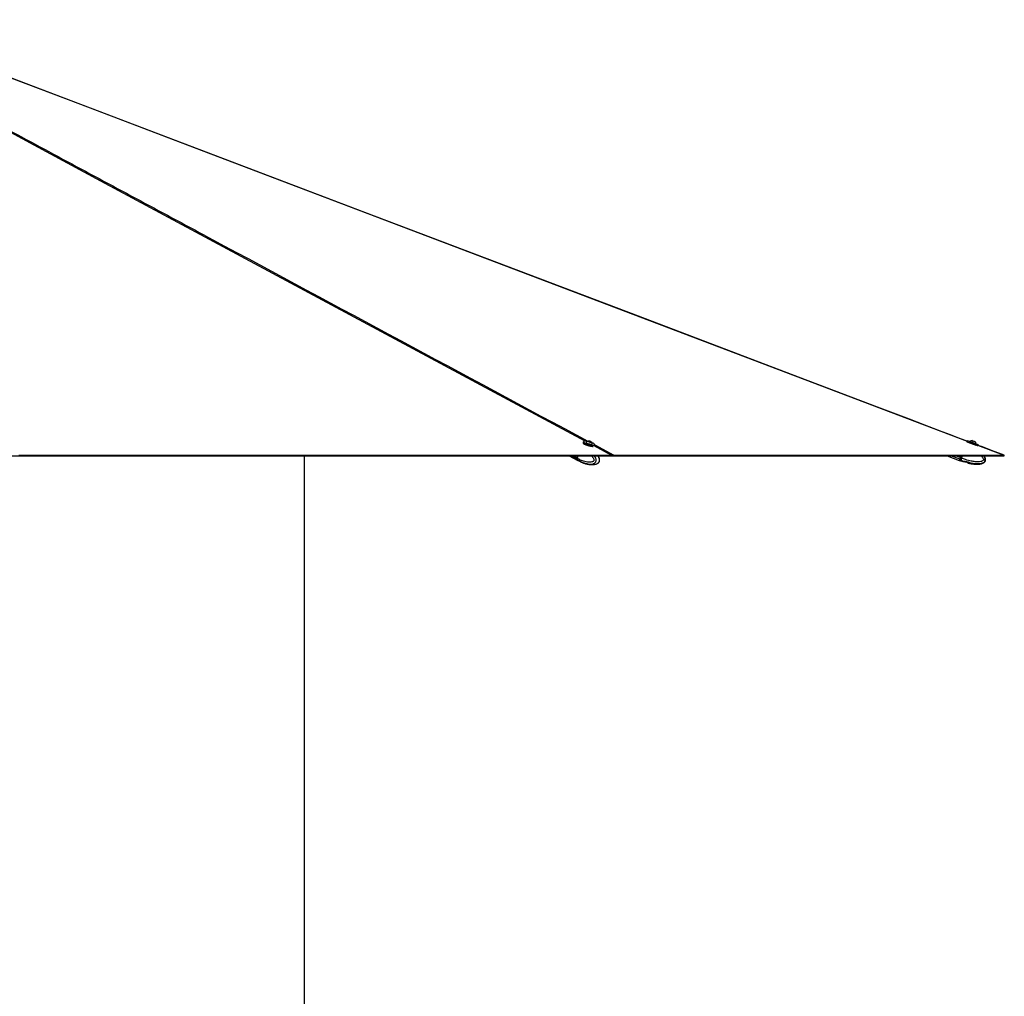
# Model space of a CAD drawing. Header units: millimetres. Extents: x 20 to 26560, y 16 to 17993.
# Tile 53 of 95: x 14027 to 16976, y 5029 to 7953. Entities that reach past the tile are written whole.
import ezdxf

# ---------------------------------------------------------------- set-up
doc = ezdxf.new("R2010")
doc.units = ezdxf.units.MM
doc.layers.add('COMPONENT_GEOMETRY', color=7, linetype='Continuous')
doc.styles.add('SLDTEXTSTYLE0', font='TXT', dxfattribs={"width": 0.75})
doc.dimstyles.new('SLDDIMSTYLE0', dxfattribs={"dimtxt": 150, "dimasz": 6.604, "dimexe": 0, "dimexo": 0.0625, "dimgap": 37.5, "dimtad": 0, "dimtih": 1, "dimtoh": 1, "dimdec": 0, "dimlfac": 0.5, "dimrnd": 1e-09, "dimzin": 12, "dimdsep": 46, "dimtxsty": 'SLDTEXTSTYLE0', "dimsah": 1, "dimcen": 0.09, "dimadec": 0, "dimazin": 3, "dimtfac": 1, "dimtdec": 0, "dimtofl": 0, "dimtmove": 0, "dimatfit": 3, "dimfxl": 1, "dimfrac": 2, "dimtolj": 1, "dimtzin": 12, "dimarcsym": 0})

# ---------------------------------------------------------------- blocks, each defined once
blk = doc.blocks.new('_D_3')
at = {"layer": 'COMPONENT_GEOMETRY', "color": 7, "ltscale": 2}
for p, q in [((16972.6, 6647.7), (14872.6, 6647.7)), ((14879, 6647.7), (14879, 4391.4)), ((14879, 1897), (14879, 4153.3)), ((10030.4, 1897), (14885.3, 1897))]:
    blk.add_line(p, q, dxfattribs=at)
for points in [[(14879, 6647.7), (14878, 6641), (14880, 6641)], [(14879, 1897), (14880, 1903.6), (14878, 1903.6)]]:
    blk.add_solid(points, dxfattribs=at)
at = {"layer": 'COMPONENT_GEOMETRY', "color": 7, "ltscale": 2, "insert": (14657.3, 4346.6), "char_height": 150, "attachment_point": 1, "style": 'SLDTEXTSTYLE0'}
blk.add_mtext('2375', dxfattribs=at)

msp = doc.modelspace()

# ---------------------------------------------------------------- linework, layer by layer
at = {"color": 7, "linetype": 'Continuous', "lineweight": 25, "ltscale": 2}
for p, q in [((16865.49, 6692.57), (16865.01, 6691.29)), ((15715.51, 6689.54), (15714.72, 6686.55)), ((15723.45, 6688.29), (15723.35, 6687.88)), ((15730.69, 6691.41), (15733.32, 6691.31)), ((15731.18, 6690.41), (15730.69, 6691.41)), ((15734.31, 6689.31), (15731.18, 6690.41)), ((15732.92, 6689.8), (15733.32, 6691.31)), ((15733.32, 6691.31), (15736.44, 6690.22)), ((15736.93, 6689.22), (15734.31, 6689.31)), ((15736.18, 6689.25), (15736.44, 6690.22)), ((15736.44, 6690.22), (15736.93, 6689.22)), ((15741.72, 6683.04), (15741.83, 6683.45)), ((15748.83, 6678.61), (15749.36, 6680.63)), ((16873.28, 6690.57), (16873.13, 6690.15)), ((16888.27, 6690.03), (16888.29, 6690.03)), ((16890.93, 6683.51), (16891.08, 6683.92)), ((16891.05, 6683.94), (16891.08, 6683.92)), ((16897.73, 6678.86), (16898.28, 6680.34)), ((12975.38, 6647.65), (15803.62, 6647.65)), ((14481.8, 6647.65), (14478.5, 6647.65)), ((15672.76, 6647.65), (15698.77, 6633.92)), ((15696.87, 6647.65), (15695.13, 6641.03)), ((15697.13, 6647.65), (15695.37, 6640.98)), ((15697.78, 6639.64), (15695.52, 6640.82)), ((15696.13, 6636.21), (15698.26, 6635.09)), ((15697.78, 6639.64), (15699.89, 6647.65)), ((15697.78, 6639.64), (15697.78, 6639.64)), ((15698.26, 6635.09), (15698.39, 6635.01)), ((15699.17, 6633.71), (15701.42, 6632.52)), ((15803.62, 6647.65), (15761.91, 6647.65)), ((15803.62, 6647.65), (16975.12, 6647.65)), ((15803.63, 6647.65), (15803.62, 6647.65)), ((16174.81, 6647.65), (16166.75, 6647.65)), ((16804.8, 6647.65), (16841.02, 6634.14)), ((16841.58, 6633.93), (16844.77, 6632.74)), ((16842.95, 6637.58), (16845.96, 6636.46)), ((16846.06, 6647.65), (16844.11, 6642.41)), ((16847.85, 6641.01), (16844.67, 6642.2)), ((16845.96, 6636.46), (16846.13, 6636.38)), ((16847.86, 6641.01), (16847.85, 6641.01)), ((16847.86, 6641.01), (16850.33, 6647.65)), ((15701.52, 6632.47), (15709.04, 6628.87)), ((15708.89, 6629), (15708.69, 6629)), ((15709.53, 6628.76), (15713.64, 6627.16)), ((15716.36, 6626.01), (15718.31, 6625.44)), ((15718.31, 6625.44), (15721.87, 6624.38)), ((15757.02, 6624.76), (15757.74, 6625.08)), ((16844.77, 6632.74), (16851.45, 6630.52)), ((16851.77, 6630.34), (16854.99, 6630.37)), ((16857.67, 6630.13), (16863.48, 6628.53)), ((16865.83, 6627.38), (16868.42, 6625.75))]:
    msp.add_line(p, q, dxfattribs=at)
at = {"color": 8, "linetype": 'Continuous', "lineweight": 25, "ltscale": 2}
for p, q in [((15743.91, 6678.99), (15742.76, 6679.61)), ((15798.6, 6649.61), (15747.43, 6677.1)), ((15749.28, 6680.34), (15806.49, 6649.61)), ((16973.59, 6649.61), (16896.74, 6678.81)), ((15695.73, 6636.42), (15674.46, 6647.65)), ((15695.13, 6641.03), (15682.59, 6647.65)), ((15695.52, 6640.82), (15697.32, 6647.65)), ((16842.39, 6637.79), (16815.96, 6647.65)), ((16844.11, 6642.41), (16830.04, 6647.65)), ((16844.67, 6642.2), (16846.7, 6647.65))]:
    msp.add_line(p, q, dxfattribs=at)
at = {"color": 8, "linetype": 'Continuous', "lineweight": 25, "ltscale": 2, "flags": 128}
for points in [[(15720.76, 6691.43), (14270.91, 7470.36), (14070.86, 7577.84), (13870.83, 7685.33), (13670.8, 7792.82), (13470.81, 7900.32), (13372.11, 7953.41)], [(16865.73, 6690.59), (14813.05, 7470.36), (14530.12, 7577.84), (14247.2, 7685.33), (13964.27, 7792.82), (13681.35, 7900.32), (13555.57, 7948.13)], [(16898.28, 6680.34), (16898.26, 6680.35), (16897.76, 6680.53), (16896.61, 6680.96), (16894.85, 6681.62), (16892.57, 6682.47), (16889.85, 6683.49), (16886.8, 6684.62), (16883.55, 6685.84), (16880.23, 6687.07), (16876.98, 6688.29), (16873.93, 6689.42), (16871.21, 6690.44), (16868.92, 6691.29), (16867.17, 6691.95), (16866.02, 6692.38), (16865.51, 6692.57), (16865.49, 6692.57)], [(16872.21, 6686.65), (16872.81, 6686.43), (16875.86, 6685.29), (16879.11, 6684.08), (16882.43, 6682.84), (16885.68, 6681.63), (16888.73, 6680.49), (16890.43, 6679.85)], [(15695.37, 6640.98), (15695.37, 6640.97), (15695.37, 6640.94), (15695.4, 6640.9), (15695.45, 6640.87), (15695.52, 6640.82)], [(15698.39, 6635.01), (15699.99, 6633.45), (15701.52, 6632.47)], [(16842.95, 6637.58), (16842.36, 6636.01), (16841.93, 6634.86), (16841.67, 6634.16), (16841.58, 6633.93)], [(16846.13, 6636.38), (16845.55, 6634.82), (16845.12, 6633.67), (16844.86, 6632.97), (16844.77, 6632.74), (16844.77, 6632.74)]]:
    msp.add_lwpolyline(points, dxfattribs=at)
at = {"color": 7, "linetype": 'Continuous', "lineweight": 25, "ltscale": 2, "flags": 128}
for points in [[(16865.01, 6691.29), (16861.18, 6692.75), (16839.64, 6700.93), (16820.1, 6708.35), (16803.94, 6714.49), (16789.47, 6719.99), (16776.53, 6724.9), (16763.82, 6729.73), (16751.01, 6734.6), (16738.13, 6739.49), (16691.38, 6757.25), (16643.63, 6775.39), (16595.68, 6793.61), (16338.8, 6891.19), (15880.08, 7065.44), (15060.95, 7376.61), (14018.43, 7772.66), (13559.72, 7946.94), (13556.62, 7948.12)], [(16866.01, 6692.81), (16866.03, 6692.8), (16866.52, 6692.62), (16867.64, 6692.2), (16869.36, 6691.56), (16871.59, 6690.72), (16874.25, 6689.73), (16877.23, 6688.62), (16880.41, 6687.44), (16883.65, 6686.23), (16886.82, 6685.04), (16889.8, 6683.93), (16892.46, 6682.94), (16894.7, 6682.1), (16896.41, 6681.46), (16897.54, 6681.04), (16898.03, 6680.86), (16898.05, 6680.85)], [(16879.39, 6693.35), (16879.6, 6693.27), (16880.45, 6692.95), (16881.81, 6692.44), (16883.48, 6691.82), (16885.2, 6691.18), (16886.72, 6690.61), (16887.8, 6690.21), (16888.27, 6690.03)], [(15714.72, 6686.55), (15714.7, 6686.06), (15715.2, 6685.04), (15716.36, 6683.91), (15718.16, 6682.69), (15720.51, 6681.45), (15723.31, 6680.24), (15726.45, 6679.1), (15729.81, 6678.09), (15733.24, 6677.24), (15736.6, 6676.58), (15739.77, 6676.16), (15742.6, 6675.97), (15744.98, 6676.04), (15745.08, 6676.05)], [(15742.93, 6675.73), (15742.25, 6675.74), (15739.48, 6675.92), (15736.39, 6676.33), (15733.1, 6676.97), (15729.75, 6677.8), (15726.47, 6678.8), (15723.4, 6679.91), (15720.66, 6681.09), (15718.37, 6682.3), (15716.62, 6683.49), (15715.47, 6684.6), (15715.15, 6685.12)], [(15749.36, 6680.63), (15748.82, 6679.9), (15747.6, 6679.35), (15745.77, 6679.03), (15743.39, 6678.97), (15740.56, 6679.15), (15737.39, 6679.58), (15734.03, 6680.23), (15730.6, 6681.08), (15727.24, 6682.1), (15724.1, 6683.24), (15721.3, 6684.45), (15718.95, 6685.69), (15717.15, 6686.9), (15715.99, 6688.04), (15715.49, 6689.06), (15715.51, 6689.54)], [(15726.83, 6690.97), (15726.11, 6691.07), (15723.16, 6691.37), (15720.6, 6691.43), (15718.53, 6691.25), (15717.03, 6690.82), (15716.17, 6690.18), (15715.98, 6689.34), (15716.46, 6688.35), (15717.6, 6687.24), (15719.36, 6686.05), (15721.65, 6684.84), (15724.39, 6683.65), (15727.46, 6682.54), (15730.74, 6681.55), (15734.09, 6680.72), (15737.38, 6680.08), (15740.47, 6679.66), (15743.24, 6679.48), (15745.56, 6679.55), (15747.36, 6679.85), (15748.54, 6680.39), (15749.07, 6681.13), (15748.93, 6682.05), (15748.11, 6683.11), (15746.66, 6684.27), (15744.62, 6685.47), (15744.62, 6685.47)], [(15723.61, 6688.57), (15723.45, 6688), (15723.93, 6687.23), (15725.06, 6686.36), (15726.75, 6685.46), (15728.88, 6684.58), (15731.28, 6683.8), (15733.79, 6683.18), (15736.21, 6682.75), (15738.37, 6682.56)], [(15736.67, 6688.66), (15737.84, 6688.73), (15738.38, 6689.05), (15738.24, 6689.56), (15737.42, 6690.18), (15736.04, 6690.83), (15734.33, 6691.39), (15732.54, 6691.79), (15730.95, 6691.97), (15729.79, 6691.89), (15729.24, 6691.58), (15729.39, 6691.07), (15730.21, 6690.44), (15731.58, 6689.8), (15733.29, 6689.23), (15735.08, 6688.83), (15736.67, 6688.66)], [(15738.37, 6682.56), (15740.1, 6682.61), (15741.28, 6682.91), (15741.82, 6683.42), (15741.83, 6683.77)], [(15744.62, 6685.47), (15742.09, 6686.68), (15740.21, 6687.45)], [(16896.65, 6677.11), (16896.63, 6677.11), (16896.14, 6677.3), (16895.01, 6677.72), (16893.3, 6678.36), (16891.07, 6679.19), (16888.4, 6680.18), (16885.43, 6681.29), (16882.25, 6682.48), (16879.01, 6683.69), (16875.83, 6684.87), (16872.85, 6685.98), (16870.19, 6686.98), (16867.96, 6687.81), (16866.25, 6688.45), (16865.12, 6688.87), (16864.63, 6689.05), (16864.61, 6689.06)], [(16873.28, 6690.57), (16873.3, 6690.56), (16873.76, 6690.39), (16874.84, 6689.98), (16876.47, 6689.37), (16878.53, 6688.61), (16880.85, 6687.74), (16883.28, 6686.84), (16885.62, 6685.96), (16887.71, 6685.18), (16889.39, 6684.56), (16890.53, 6684.13), (16891.05, 6683.94)], [(16975.75, 6649.23), (16967.36, 6652.41), (16937.82, 6663.64), (16910.27, 6674.1), (16897.73, 6678.86)], [(14024.52, 6649.61), (14040.04, 6649.61), (14047.8, 6649.61), (14063.31, 6649.61), (14071.07, 6649.61), (14086.59, 6649.61), (14094.35, 6649.61), (14109.86, 6649.61), (14117.62, 6649.61), (14125.38, 6649.61), (14140.9, 6649.61), (14148.66, 6649.61), (14164.18, 6649.61), (14171.94, 6649.61), (14187.45, 6649.61), (14195.21, 6649.61), (14210.73, 6649.61), (14218.49, 6649.61), (14226.25, 6649.61), (14241.76, 6649.61), (14249.52, 6649.61), (14265.04, 6649.61), (14272.8, 6649.61), (14288.32, 6649.61), (14296.08, 6649.61), (14303.83, 6649.61), (14319.35, 6649.61), (14327.11, 6649.61), (14342.63, 6649.61), (14350.39, 6649.61), (14365.9, 6649.61), (14373.66, 6649.61), (14389.18, 6649.61), (14396.94, 6649.61), (14404.7, 6649.61), (14420.22, 6649.61), (14427.97, 6649.61), (14443.49, 6649.61), (14451.25, 6649.61), (14466.77, 6649.61), (14474.53, 6649.61), (14490.04, 6649.61), (14497.8, 6649.61), (14505.56, 6649.61), (14521.08, 6649.61), (14528.84, 6649.61), (14544.36, 6649.61), (14552.11, 6649.61), (14567.63, 6649.61), (14575.39, 6649.61), (14590.91, 6649.61), (14598.67, 6649.61), (14606.43, 6649.61), (14621.94, 6649.61), (14629.7, 6649.61), (14645.22, 6649.61), (14652.98, 6649.61), (14668.5, 6649.61), (14676.26, 6649.61), (14684.01, 6649.61), (14699.53, 6649.61), (14707.29, 6649.61), (14722.81, 6649.61), (14730.57, 6649.61), (14746.08, 6649.61), (14753.84, 6649.61), (14769.36, 6649.61), (14777.12, 6649.61), (14784.88, 6649.61), (14800.4, 6649.61), (14808.15, 6649.61), (14823.67, 6649.61), (14831.43, 6649.61), (14846.95, 6649.61), (14854.71, 6649.61), (14870.22, 6649.61), (14877.98, 6649.61), (14885.74, 6649.61), (14901.26, 6649.61), (14909.02, 6649.61), (14924.54, 6649.61), (14932.29, 6649.61), (14947.81, 6649.61), (14955.57, 6649.61), (14971.09, 6649.61), (14978.85, 6649.61), (14986.61, 6649.61), (15002.12, 6649.61), (15009.88, 6649.61), (15025.4, 6649.61), (15033.16, 6649.61), (15048.68, 6649.61), (15056.44, 6649.61), (15064.19, 6649.61), (15079.71, 6649.61), (15087.47, 6649.61), (15102.99, 6649.61), (15110.75, 6649.61), (15126.26, 6649.61), (15134.02, 6649.61), (15149.54, 6649.61), (15157.3, 6649.61), (15165.06, 6649.61), (15180.58, 6649.61), (15188.33, 6649.61), (15203.85, 6649.61), (15211.61, 6649.61), (15227.13, 6649.61), (15234.89, 6649.61), (15250.4, 6649.61), (15258.16, 6649.61), (15265.92, 6649.61), (15281.44, 6649.61), (15289.2, 6649.61), (15304.72, 6649.61), (15312.47, 6649.61), (15327.99, 6649.61), (15335.75, 6649.61), (15351.27, 6649.61), (15359.03, 6649.61), (15366.79, 6649.61), (15382.3, 6649.61), (15390.06, 6649.61), (15405.58, 6649.61), (15413.34, 6649.61), (15428.86, 6649.61), (15436.62, 6649.61), (15444.37, 6649.61), (15459.89, 6649.61), (15467.65, 6649.61), (15483.17, 6649.61), (15490.93, 6649.61), (15506.44, 6649.61), (15514.2, 6649.61), (15529.72, 6649.61), (15537.48, 6649.61), (15545.24, 6649.61), (15560.76, 6649.61), (15568.51, 6649.61), (15584.03, 6649.61), (15591.79, 6649.61), (15607.31, 6649.61), (15615.07, 6649.61), (15630.58, 6649.61), (15638.34, 6649.61), (15646.1, 6649.61), (15661.62, 6649.61), (15669.38, 6649.61), (15684.9, 6649.61), (15692.66, 6649.61), (15708.17, 6649.61), (15715.93, 6649.61), (15731.45, 6649.61), (15739.21, 6649.61), (15746.97, 6649.61), (15762.48, 6649.61), (15770.24, 6649.61), (15784.42, 6649.61), (15798.6, 6649.61)], [(15695.73, 6636.42), (15697.33, 6634.86), (15698.77, 6633.92)], [(15696.13, 6636.21), (15697.73, 6634.65), (15699.17, 6633.71)], [(15806.49, 6649.61), (15808.1, 6649.61), (15814.53, 6649.61), (15817.74, 6649.61), (15824.17, 6649.61), (15827.38, 6649.61), (15833.81, 6649.61), (15837.02, 6649.61), (15843.45, 6649.61), (15846.66, 6649.61), (15849.88, 6649.61), (15856.31, 6649.61), (15859.52, 6649.61), (15865.95, 6649.61), (15869.16, 6649.61), (15875.59, 6649.61), (15878.8, 6649.61), (15882.02, 6649.61), (15888.44, 6649.61), (15891.66, 6649.61), (15898.08, 6649.61), (15901.3, 6649.61), (15907.73, 6649.61), (15910.94, 6649.61), (15917.37, 6649.61), (15920.58, 6649.61), (15923.79, 6649.61), (15930.22, 6649.61), (15933.44, 6649.61), (15939.86, 6649.61), (15943.08, 6649.61), (15949.5, 6649.61), (15952.72, 6649.61), (15959.15, 6649.61), (15962.36, 6649.61), (15965.57, 6649.61), (15972, 6649.61), (15975.21, 6649.61), (15981.64, 6649.61), (15984.86, 6649.61), (15991.28, 6649.61), (15994.5, 6649.61), (16000.92, 6649.61), (16004.14, 6649.61), (16007.35, 6649.61), (16013.78, 6649.61), (16016.99, 6649.61), (16023.42, 6649.61), (16026.63, 6649.61), (16033.06, 6649.61), (16036.28, 6649.61), (16039.49, 6649.61), (16045.92, 6649.61), (16049.13, 6649.61), (16055.56, 6649.61), (16058.77, 6649.61), (16065.2, 6649.61), (16068.41, 6649.61), (16074.84, 6649.61), (16078.05, 6649.61), (16081.27, 6649.61), (16087.7, 6649.61), (16090.91, 6649.61), (16097.34, 6649.61), (16100.55, 6649.61), (16106.98, 6649.61), (16110.19, 6649.61), (16116.62, 6649.61), (16119.83, 6649.61), (16123.05, 6649.61), (16129.47, 6649.61), (16132.69, 6649.61), (16139.12, 6649.61), (16142.33, 6649.61), (16148.76, 6649.61), (16151.97, 6649.61), (16158.4, 6649.61), (16161.61, 6649.61), (16164.83, 6649.61), (16171.25, 6649.61), (16174.47, 6649.61), (16180.9, 6649.61), (16184.11, 6649.61), (16190.54, 6649.61), (16193.75, 6649.61), (16196.96, 6649.61), (16203.39, 6649.61), (16206.61, 6649.61), (16213.03, 6649.61), (16216.25, 6649.61), (16222.67, 6649.61), (16225.89, 6649.61), (16232.32, 6649.61), (16235.53, 6649.61), (16238.74, 6649.61), (16245.17, 6649.61), (16248.38, 6649.61), (16254.81, 6649.61), (16258.03, 6649.61), (16264.45, 6649.61), (16267.67, 6649.61), (16274.09, 6649.61), (16277.31, 6649.61), (16280.52, 6649.61), (16286.95, 6649.61), (16290.16, 6649.61), (16296.59, 6649.61), (16299.8, 6649.61), (16306.23, 6649.61), (16309.45, 6649.61), (16315.87, 6649.61), (16319.09, 6649.61), (16322.3, 6649.61), (16328.73, 6649.61), (16331.94, 6649.61), (16338.37, 6649.61), (16341.58, 6649.61), (16348.01, 6649.61), (16351.23, 6649.61), (16354.44, 6649.61), (16360.87, 6649.61), (16364.08, 6649.61), (16370.51, 6649.61), (16373.72, 6649.61), (16380.15, 6649.61), (16383.36, 6649.61), (16389.79, 6649.61), (16393, 6649.61), (16396.22, 6649.61), (16402.65, 6649.61), (16405.86, 6649.61), (16412.29, 6649.61), (16415.5, 6649.61), (16421.93, 6649.61), (16425.14, 6649.61), (16431.57, 6649.61), (16434.78, 6649.61), (16438, 6649.61), (16444.43, 6649.61), (16447.64, 6649.61), (16454.07, 6649.61), (16457.28, 6649.61), (16463.71, 6649.61), (16466.92, 6649.61), (16473.35, 6649.61), (16476.56, 6649.61), (16479.78, 6649.61), (16486.2, 6649.61), (16489.42, 6649.61), (16495.85, 6649.61), (16499.06, 6649.61), (16505.49, 6649.61), (16508.7, 6649.61), (16511.91, 6649.61), (16518.34, 6649.61), (16521.56, 6649.61), (16527.98, 6649.61), (16531.2, 6649.61), (16537.63, 6649.61), (16540.84, 6649.61), (16547.27, 6649.61), (16550.48, 6649.61), (16553.69, 6649.61), (16560.12, 6649.61), (16563.34, 6649.61), (16569.76, 6649.61), (16572.98, 6649.61), (16579.41, 6649.61), (16582.62, 6649.61), (16589.05, 6649.61), (16592.26, 6649.61), (16595.47, 6649.61), (16601.9, 6649.61), (16605.12, 6649.61), (16611.54, 6649.61), (16614.76, 6649.61), (16621.18, 6649.61), (16624.4, 6649.61), (16630.83, 6649.61), (16634.04, 6649.61), (16637.25, 6649.61), (16643.68, 6649.61), (16646.89, 6649.61), (16653.32, 6649.61), (16656.54, 6649.61), (16662.96, 6649.61), (16666.18, 6649.61), (16669.39, 6649.61), (16675.82, 6649.61), (16679.03, 6649.61), (16685.46, 6649.61), (16688.67, 6649.61), (16695.1, 6649.61), (16698.32, 6649.61), (16704.74, 6649.61), (16707.96, 6649.61), (16711.17, 6649.61), (16717.6, 6649.61), (16720.81, 6649.61), (16727.24, 6649.61), (16730.45, 6649.61), (16736.88, 6649.61), (16740.09, 6649.61), (16746.52, 6649.61), (16749.74, 6649.61), (16752.95, 6649.61), (16759.38, 6649.61), (16762.59, 6649.61), (16769.02, 6649.61), (16772.23, 6649.61), (16778.66, 6649.61), (16781.87, 6649.61), (16788.3, 6649.61), (16791.52, 6649.61), (16794.73, 6649.61), (16801.16, 6649.61), (16804.37, 6649.61), (16810.8, 6649.61), (16814.01, 6649.61), (16820.44, 6649.61), (16823.65, 6649.61), (16826.87, 6649.61), (16833.3, 6649.61), (16836.51, 6649.61), (16842.94, 6649.61), (16846.15, 6649.61), (16852.58, 6649.61), (16855.79, 6649.61), (16862.22, 6649.61), (16865.43, 6649.61), (16868.65, 6649.61), (16875.08, 6649.61), (16878.29, 6649.61), (16884.72, 6649.61), (16887.93, 6649.61), (16894.36, 6649.61), (16897.57, 6649.61), (16904, 6649.61), (16907.21, 6649.61), (16910.43, 6649.61), (16916.86, 6649.61), (16920.07, 6649.61), (16926.5, 6649.61), (16929.71, 6649.61), (16936.14, 6649.61), (16939.35, 6649.61), (16945.78, 6649.61), (16948.99, 6649.61), (16952.21, 6649.61), (16958.63, 6649.61), (16961.85, 6649.61), (16967.72, 6649.61), (16973.59, 6649.61)], [(16842.39, 6637.79), (16841.8, 6636.22), (16841.37, 6635.07), (16841.11, 6634.37), (16841.02, 6634.14)], [(16844.11, 6642.41), (16843.86, 6641.73), (16843.61, 6641.07), (16843.37, 6640.42), (16843.14, 6639.8), (16842.92, 6639.22), (16842.72, 6638.69), (16842.54, 6638.21), (16842.39, 6637.79)], [(16842.95, 6637.58), (16843.1, 6638), (16843.28, 6638.48), (16843.48, 6639.01), (16843.7, 6639.59), (16843.93, 6640.21), (16844.17, 6640.86), (16844.42, 6641.52), (16844.67, 6642.2)], [(16844.11, 6642.41), (16844.12, 6642.4), (16844.15, 6642.39), (16844.2, 6642.37), (16844.27, 6642.34), (16844.36, 6642.31), (16844.45, 6642.28), (16844.56, 6642.24), (16844.67, 6642.2)]]:
    msp.add_lwpolyline(points, dxfattribs=at)
at = {"color": 7, "linetype": 'Continuous', "lineweight": 25, "ltscale": 4}
for centre, radius, start, end in [((16865.87, 6692.43), 0.4, 69.5401, 159.5401), ((16880.51, 6682.78), 10.63, 96.08097, 132.87848), ((15731.46, 6681.4), 10.63, 97.80167, 137.64537), ((15731.46, 6681.4), 10.63, 12.83111, 52.67481), ((16880.51, 6682.78), 10.63, 6.20172, 42.99923), ((16897.91, 6680.48), 0.4, 339.5401, 69.5401), ((15700.09, 6639.34), 5.24, 161.1157, 213.78004), ((15700.48, 6639.13), 5.24, 161.1157, 213.78004), ((16841.79, 6634.49), 0.6, 159.5401, 249.5401), ((16843.09, 6638.12), 0.554, 165.72881, 254.60796)]:
    msp.add_arc(centre, radius, start, end, dxfattribs=at)
at = {"color": 8, "linetype": 'Continuous', "lineweight": 25, "ltscale": 2}
for points, knots in [([(13380.71, 7952.78), (13425.39, 7928.78), (13542.86, 7865.67), (13733.04, 7763.5), (13951.32, 7646.24), (14169.58, 7528.99), (14387.84, 7411.73), (14907.48, 7132.57), (15354.36, 6892.5), (15728.49, 6691.52)], [0, 0, 0, 0, 0.05706434, 0.15003221, 0.24300013, 0.33596818, 0.42893611, 0.52190409, 1, 1, 1, 1]), ([(15740.3, 6647.65), (15741.26, 6646.42), (15743.22, 6643.92), (15745.43, 6640.07), (15746.61, 6636.79), (15746.88, 6634.66), (15746.71, 6633.57), (15746.35, 6632.7), (15745.41, 6631.42), (15743.53, 6630.16), (15739.78, 6628.73), (15734.58, 6628.15), (15727.26, 6628.64), (15717.99, 6630.66), (15707.81, 6634.35), (15700.81, 6638.04), (15697.78, 6639.64)], [0, 0, 0, 0, 0.0619485, 0.1259754, 0.1679799, 0.1876213, 0.2007475, 0.2062573, 0.2227592, 0.26352, 0.3040212, 0.4073831, 0.5073435, 0.6485119, 0.8475881, 1, 1, 1, 1]), ([(15698.39, 6635.01), (15698.39, 6635.01), (15702.73, 6635.01), (15707.91, 6628.42), (15719.53, 6625.76), (15729.21, 6623.27), (15737.27, 6622.72), (15743.17, 6623.35), (15747.84, 6625.13), (15750.62, 6627.1), (15752.23, 6629.46), (15753.11, 6631.65), (15753.56, 6634.25), (15753.19, 6638.17), (15751.61, 6642.66), (15749.85, 6645.95), (15748.64, 6647.53), (15748.55, 6647.65)], [0, 0, 0, 0, 0.000005, 0.1377746, 0.3239067, 0.4575227, 0.5543207, 0.6594112, 0.7049519, 0.7600561, 0.7922439, 0.8062349, 0.8396422, 0.8749527, 0.9292835, 0.9946481, 1, 1, 1, 1]), ([(15757.74, 6625.08), (15757.81, 6625.11), (15759, 6625.63), (15760.74, 6627.15), (15762.28, 6629.47), (15763.15, 6631.67), (15763.6, 6634.26), (15763.34, 6638.18), (15762.04, 6642.69), (15760.63, 6645.98), (15759.64, 6647.56), (15759.58, 6647.65)], [0, 0, 0, 0, 0.0130292, 0.1975888, 0.3053936, 0.3522538, 0.464146, 0.5824127, 0.7643794, 0.9859824, 1, 1, 1, 1]), ([(16846.13, 6636.38), (16846.13, 6636.38), (16846.13, 6632.06), (16862.12, 6632.57), (16872.88, 6626.55), (16886.44, 6624.75), (16896.87, 6624.07), (16904.72, 6624.74), (16910.96, 6626.51), (16914.73, 6628.49), (16916.97, 6630.85), (16918.2, 6633.04), (16918.85, 6635.64), (16918.39, 6639.55), (16916.61, 6643.72), (16914.54, 6646.36), (16913.53, 6647.65)], [0, 0, 0, 0, 0.0000013, 0.1404018, 0.3300935, 0.4662625, 0.5649095, 0.6720066, 0.7184177, 0.7745732, 0.8073758, 0.8216335, 0.8556794, 0.8916637, 0.9470342, 1, 1, 1, 1]), ([(16906.25, 6647.65), (16907.04, 6646.87), (16909.13, 6644.81), (16911.59, 6641.46), (16913.11, 6638.19), (16913.43, 6636.05), (16913.18, 6634.96), (16912.68, 6634.09), (16911.4, 6632.81), (16908.86, 6631.56), (16903.81, 6630.12), (16896.85, 6629.54), (16887.07, 6630.03), (16874.7, 6632.04), (16861.16, 6635.72), (16851.88, 6639.41), (16847.86, 6641.01)], [0, 0, 0, 0, 0.0401016, 0.1056169, 0.1486007, 0.1686983, 0.1821305, 0.1877697, 0.2046545, 0.2463608, 0.2878042, 0.3935799, 0.4958691, 0.6403211, 0.8440333, 1, 1, 1, 1])]:
    msp.add_open_spline(points, degree=3, knots=knots, dxfattribs=at)
at = {"color": 7, "linetype": 'Continuous', "lineweight": 25, "ltscale": 2}
for points, knots in [([(15695.37, 6640.98), (15695.3, 6640.66), (15695.1, 6639.72), (15695.01, 6638.73), (15695.2, 6638.22), (15695.21, 6638.21)], [0, 0, 0, 0, 0.33880697, 0.98479938, 1, 1, 1, 1]), ([(15695.21, 6638.21), (15695.34, 6637.68), (15695.52, 6636.97), (15695.92, 6636.43), (15696.03, 6636.29)], [0, 0, 0, 0, 0.7411624, 1, 1, 1, 1]), ([(15697.78, 6639.64), (15697.65, 6639.01), (15697.39, 6637.76), (15697.61, 6636.2), (15698.01, 6635.4), (15698.25, 6635.1), (15698.26, 6635.09)], [0, 0, 0, 0, 0.3503086, 0.7005753, 0.9859537, 1, 1, 1, 1]), ([(15757.74, 6625.07), (15757.98, 6625.19), (15758.93, 6625.65), (15760.31, 6626.76), (15761.74, 6628.24), (15762.84, 6629.84), (15763.6, 6631.71), (15764, 6633.82), (15764.04, 6636.12), (15763.72, 6638.52), (15763.06, 6640.89), (15762.03, 6643.69), (15761.04, 6645.99), (15760.2, 6647.39), (15760.04, 6647.65)], [0, 0, 0, 0, 0.0342239, 0.1382865, 0.210849, 0.2821901, 0.3561612, 0.4355049, 0.5189912, 0.6096351, 0.7044709, 0.7968381, 0.9610288, 1, 1, 1, 1]), ([(15804.07, 6649.23), (15802.8, 6649.37), (15801, 6649.58), (15799.15, 6649.6), (15798.6, 6649.61)], [0, 0, 0, 0, 0.7006863, 1, 1, 1, 1]), ([(15804.07, 6649.23), (15804, 6648.96), (15803.85, 6648.44), (15803.7, 6647.92), (15803.62, 6647.65)], [0, 0, 0, 0, 0.500014, 1, 1, 1, 1]), ([(15806.49, 6649.61), (15805.94, 6649.58), (15805.16, 6649.53), (15804.32, 6649.3), (15804.07, 6649.23)], [0, 0, 0, 0, 0.700728, 1, 1, 1, 1]), ([(16847.85, 6641.01), (16847.6, 6640.38), (16847.1, 6639.13), (16846.45, 6637.57), (16846.11, 6636.77), (16845.97, 6636.47), (16845.96, 6636.46)], [0, 0, 0, 0, 0.35028106, 0.70058224, 0.98591097, 1, 1, 1, 1]), ([(16868.76, 6625.64), (16868.87, 6625.61), (16872.4, 6624.71), (16879.01, 6623.68), (16888.02, 6622.69), (16895.63, 6622.54), (16901.85, 6623), (16906.79, 6623.9), (16910.61, 6625.09), (16913.77, 6626.57), (16916.31, 6628.36), (16918.2, 6630.5), (16919.4, 6632.83), (16920.04, 6635.84), (16919.68, 6639.07), (16918.56, 6642.32), (16917.17, 6645.09), (16915.91, 6646.84), (16915.32, 6647.65)], [0, 0, 0, 0, 0.0047954, 0.1557551, 0.2848406, 0.3925124, 0.4803958, 0.550942, 0.6067981, 0.6506325, 0.699605, 0.7385529, 0.7716896, 0.8103351, 0.8684051, 0.9080077, 0.9571285, 1, 1, 1, 1]), ([(16975.75, 6649.23), (16975.27, 6649.37), (16974.58, 6649.58), (16973.82, 6649.6), (16973.59, 6649.61)], [0, 0, 0, 0, 0.7007127, 1, 1, 1, 1]), ([(16975.12, 6647.65), (16975.22, 6647.92), (16975.43, 6648.44), (16975.65, 6648.96), (16975.75, 6649.23)], [0, 0, 0, 0, 0.50002, 1, 1, 1, 1]), ([(15708.66, 6629.04), (15708.65, 6629.05), (15708.62, 6629.08), (15708.89, 6629.02), (15709.32, 6628.84), (15709.53, 6628.76)], [0, 0, 0, 0, 0.14797164, 0.58261523, 1, 1, 1, 1]), ([(15713.64, 6627.16), (15713.87, 6627.07), (15714.35, 6626.89), (15715.22, 6626.51), (15715.9, 6626.21), (15716.27, 6626.05), (15716.36, 6626.01)], [0, 0, 0, 0, 0.2994165, 0.5987769, 0.9021748, 1, 1, 1, 1]), ([(15718.28, 6625.33), (15719.53, 6624.91), (15722.26, 6624), (15726.79, 6622.87), (15731.51, 6621.96), (15736.24, 6621.39), (15740.97, 6621.18), (15745.82, 6621.4), (15750.85, 6622.34), (15754.62, 6623.35), (15756.58, 6624.55), (15756.99, 6624.8)], [0, 0, 0, 0, 0.10793578, 0.23582005, 0.36963973, 0.48637339, 0.60571568, 0.73485, 0.84748588, 0.96821438, 1, 1, 1, 1]), ([(16851.41, 6630.41), (16851.4, 6630.41), (16851.37, 6630.42), (16851.57, 6630.38), (16851.75, 6630.34), (16851.77, 6630.34)], [0, 0, 0, 0, 0.27588762, 0.90948143, 1, 1, 1, 1]), ([(16854.99, 6630.37), (16855.21, 6630.4), (16855.67, 6630.46), (16856.64, 6630.39), (16857.33, 6630.22), (16857.67, 6630.13)], [0, 0, 0, 0, 0.3375279, 0.6754909, 1, 1, 1, 1]), ([(16863.48, 6628.53), (16863.78, 6628.44), (16864.39, 6628.26), (16865.16, 6627.89), (16865.61, 6627.58), (16865.78, 6627.42), (16865.83, 6627.38)], [0, 0, 0, 0, 0.2994348, 0.5988873, 0.9021961, 1, 1, 1, 1]), ([(16868.42, 6625.75), (16868.57, 6625.7), (16868.79, 6625.62), (16868.77, 6625.63), (16868.76, 6625.63)], [0, 0, 0, 0, 0.6444202, 1, 1, 1, 1])]:
    msp.add_open_spline(points, degree=3, knots=knots, dxfattribs=at)

# ---------------------------------------------------------------- dimensions: what is measured, and where the dimension line sits
at = {"layer": 'COMPONENT_GEOMETRY', "color": 7, "ltscale": 2}
dim = msp.add_linear_dim(base=(14879, 1897.03), p1=(16975.12, 6647.65), p2=(10027.82, 1897.03), angle=90, dimstyle='SLDDIMSTYLE0', dxfattribs=at)
dim.commit()
dim.dimension.update_dxf_attribs({"geometry": '_D_3', "text_midpoint": (14879, 4272.34), "dimtype": 160})

doc.saveas('drawing.dxf')
